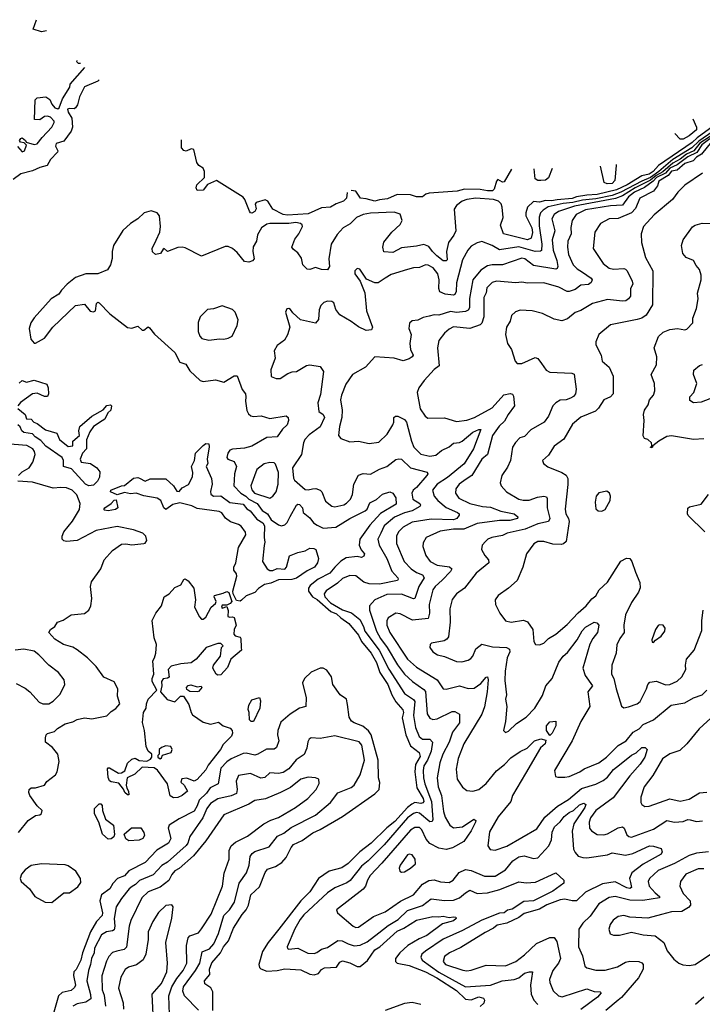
# Model space of a CAD drawing. Extents: x 1892934 to 2008621, y 567149 to 683290.
# Tile 129 of 256: x 1916158 to 1920764, y 643167 to 649809. Entities that reach past the tile are written whole.
import ezdxf

# ---------------------------------------------------------------- set-up
doc = ezdxf.new("R2010")
doc.units = 0

msp = doc.modelspace()

# ---------------------------------------------------------------- linework, layer by layer
at = {"layer": '0CON20XD'}
for points in [[(1916338.4, 649733.3), (1916305, 649728), (1916250, 649745), (1916271.7, 649809)], [(1916568, 649512.9), (1916555, 649513.8), (1916543.8, 649525), (1916544.9, 649533.1)], [(1916143.9, 648953.9), (1916175, 648918), (1916190, 648925), (1916203, 648963), (1916187.5, 648977.5), (1916163.3, 648983.3), (1916157.5, 648995), (1916165, 649007.5), (1916175, 649012.5), (1916197.5, 648995), (1916201.7, 648981.7), (1916255, 648966), (1916275, 648972.5), (1916310, 649015), (1916375.8, 649085), (1916391.4, 649115), (1916390, 649125), (1916365, 649151.8), (1916345, 649159.3), (1916326, 649155), (1916295, 649134.4), (1916257.5, 649135), (1916262.4, 649267.6), (1916275, 649280.8), (1916335, 649287.5), (1916360.9, 649270.9), (1916375, 649239.2), (1916395, 649214.5), (1916415, 649207.1), (1916425.4, 649214.6), (1916446.5, 649275), (1916495.6, 649354.4), (1916499.5, 649375), (1916597.3, 649487.3)], [(1916695.2, 649402.3), (1916685, 649393.3), (1916596.2, 649355), (1916562.2, 649287.8), (1916547.3, 649235), (1916535, 649214.7), (1916525, 649207.8), (1916495, 649210.5), (1916480.8, 649205), (1916485.7, 649185), (1916510, 649145), (1916513.3, 649085), (1916505, 649056.9), (1916455, 648990.6), (1916405, 648972.9), (1916400, 648955), (1916415.3, 648925), (1916413.8, 648915), (1916367, 648865), (1916344, 648826), (1916295, 648812.6), (1916245, 648790), (1916165, 648769.4), (1916115, 648731.7)], [(1920960.3, 649179.7), (1920728.8, 649011.2), (1920695, 648980.7), (1920467.8, 648825), (1920431.6, 648785), (1920405, 648767.1), (1920355, 648755.5), (1920257.1, 648695), (1920185, 648661.5), (1920055, 648628.9), (1919985, 648626.3), (1919915, 648614.9), (1919885, 648603.5), (1919783.6, 648593.6), (1919745, 648587.7), (1919705, 648590.3), (1919665, 648578.4), (1919625, 648583.4), (1919584.3, 648545), (1919572.3, 648505), (1919573.3, 648485), (1919613.5, 648405), (1919616.9, 648373.1), (1919608.6, 648335), (1919585, 648323), (1919422.5, 648365), (1919402.6, 648422.6), (1919419.8, 648475), (1919413.4, 648545), (1919407.2, 648567.2), (1919388.8, 648585), (1919355, 648596.9), (1919235.7, 648605.7), (1919175, 648596.6), (1919142.7, 648585), (1919104.3, 648555), (1919089.8, 648530.2), (1919100, 648385), (1919087.1, 648355), (1919051.8, 648305), (1919038.8, 648245), (1919041.7, 648188.3), (1919035, 648181.5), (1919015, 648183.2), (1918972.7, 648215), (1918942.5, 648245), (1918919.2, 648279.2), (1918885, 648292.3), (1918835, 648280.4), (1918735, 648270.5), (1918675, 648238.2), (1918615, 648242.5), (1918609.1, 648275), (1918615, 648307.1), (1918670, 648375), (1918725, 648427.8), (1918738.8, 648455), (1918725, 648497.5), (1918685, 648511.2), (1918525, 648503.9), (1918475, 648495.9), (1918429.6, 648475), (1918388.6, 648431.4), (1918341.4, 648405), (1918300.9, 648359.1), (1918258.6, 648295), (1918243.9, 648196.1), (1918248.1, 648145), (1918235, 648121.2), (1918195, 648124.4), (1918155, 648136.9), (1918115, 648124), (1918097.5, 648125), (1918069.2, 648155), (1918060.4, 648200.4), (1918035.6, 648235.6), (1918005, 648258.8), (1917994.4, 648275), (1918015, 648328.6), (1918041.5, 648365), (1918066.4, 648415), (1918064.4, 648425), (1918053.1, 648433.1), (1918021.8, 648441.8), (1917975, 648433.6), (1917845.3, 648434.7), (1917825, 648430.5), (1917790, 648405), (1917762.4, 648357.6), (1917756.3, 648315), (1917734.2, 648275.8), (1917731.2, 648245), (1917739.4, 648195), (1917728.8, 648181.2), (1917705, 648172.9), (1917675, 648176.9), (1917625, 648238.6), (1917595, 648265.8), (1917565, 648279.2), (1917545, 648278), (1917385, 648213.3), (1917275, 648270.6), (1917255, 648275.5), (1917225, 648272.5), (1917155.9, 648245.9), (1917132.5, 648265), (1917125, 648262), (1917108.7, 648231.3), (1917075, 648226), (1917055, 648243.3), (1917050.8, 648265), (1917079.4, 648320.6), (1917102.5, 648375), (1917108.6, 648415), (1917101.9, 648485), (1917085, 648506.7), (1917045, 648518.8), (1916998, 648505), (1916955, 648465.7), (1916905, 648434.4), (1916852.9, 648387.1), (1916790, 648285), (1916781.9, 648245), (1916782.7, 648197.3), (1916771.2, 648155), (1916749.5, 648120.5), (1916685, 648094), (1916605, 648094.4), (1916535, 648069.5), (1916477.8, 648025), (1916439.4, 647985), (1916422.9, 647957.1), (1916370.8, 647925), (1916255, 647798), (1916232.5, 647765), (1916222.9, 647725), (1916233.3, 647655), (1916255, 647627.5), (1916265, 647627.5), (1916325, 647661.2), (1916382.5, 647735), (1916535, 647880), (1916595, 647889.2), (1916633.1, 647843.1), (1916655, 647838.1), (1916670, 647845), (1916675.9, 647894.1), (1916685, 647903.3), (1916695, 647900), (1916765.8, 647825.8), (1916885, 647731.9), (1916915, 647728.5), (1916955, 647741.2), (1916985, 647715.4), (1916995, 647715.5), (1917025, 647736), (1917035, 647730), (1917067.4, 647687.4), (1917204.3, 647565), (1917238.6, 647498.6), (1917280, 647485), (1917305, 647441.2), (1917375.5, 647375.5), (1917395, 647369.4), (1917479.7, 647379.7), (1917536.1, 647363.9), (1917605, 647407.5), (1917625, 647407.5), (1917658.9, 647315), (1917680.5, 647285), (1917682.9, 647265), (1917681.5, 647235), (1917691.6, 647171.6), (1917700.8, 647150.8), (1917716.7, 647136.7), (1917735, 647132.1), (1917787.7, 647137.7), (1917845, 647119.1), (1917955, 647135.8), (1917969.2, 647125), (1917971.4, 647105), (1917962, 647075), (1917932.2, 647047.8), (1917895, 646995.5), (1917825, 646991.3), (1917725, 646932.6), (1917675, 646918.5), (1917595, 646912.9), (1917575, 646904), (1917562.9, 646885), (1917556.7, 646855), (1917562.5, 646845), (1917605, 646829.4), (1917619.8, 646795), (1917608.3, 646745), (1917604, 646665), (1917650.5, 646615), (1917684.1, 646595), (1917705, 646574.4), (1917760.1, 646545), (1917795, 646498.9), (1917829.7, 646475), (1917855.8, 646435), (1917905, 646401.1), (1917925, 646395.6), (1917948, 646402), (1917963.2, 646416.8), (1917982.3, 646457.7), (1918025, 646534), (1918035, 646541.4), (1918045, 646539.4), (1918065.4, 646515), (1918071.2, 646485), (1918115, 646447.8), (1918140.4, 646415), (1918165, 646398.2), (1918205, 646378.2), (1918291.2, 646385), (1918385, 646443.2), (1918489.6, 646495), (1918502.3, 646507.7), (1918520.2, 646549.8), (1918565, 646572.1), (1918605, 646608.9), (1918655, 646624.4), (1918675, 646615.8), (1918695, 646583.8), (1918699.1, 646540.9), (1918592.9, 646477.1), (1918521.2, 646398.8), (1918453.8, 646305), (1918448.4, 646265), (1918463, 646233), (1918484.7, 646205), (1918479.9, 646190.1), (1918465, 646181.6), (1918435, 646187), (1918361.4, 646178.6), (1918325, 646156.7), (1918285.1, 646114.9), (1918250, 646075), (1918171.8, 646035), (1918117.4, 645992.6), (1918105.8, 645975), (1918107.5, 645955), (1918133.9, 645915), (1918165, 645897), (1918257.2, 645817.2), (1918295, 645801.6), (1918323.7, 645773.7), (1918379.4, 645735), (1918445, 645656.5), (1918463.6, 645615), (1918529.3, 645535), (1918565, 645472.5), (1918587.2, 645405), (1918642.4, 645325), (1918668.5, 645255), (1918696.4, 645206.4), (1918743.6, 645153.6), (1918746.7, 645135), (1918739.3, 645099.3), (1918762.8, 644985), (1918795, 644911.3), (1918853.6, 644865), (1918860.5, 644839.5), (1918828.9, 644785), (1918823.9, 644736.1), (1918837.7, 644627.7), (1918881.3, 644555), (1918884.2, 644535.8), (1918878.4, 644525), (1918865, 644521.5), (1918825, 644527.4), (1918803.2, 644516.8), (1918775, 644494.4), (1918689.6, 644400.4), (1918635, 644357), (1918529.2, 644255), (1918453.6, 644195), (1918375, 644117.8), (1918332.2, 644087.8), (1918245, 644064.7), (1918175, 644015.2), (1918116.4, 643925), (1918054.3, 643865.7), (1917905.4, 643674.6)], [(1920700.7, 649139.4), (1920725.4, 649085), (1920724.5, 649065), (1920674.4, 649025), (1920635, 649002.5), (1920615, 649003.8), (1920578.2, 649042.1)], [(1920833.8, 649055), (1920739.7, 648990.3), (1920693.6, 648945), (1920565, 648866.6), (1920470.8, 648785), (1920415, 648745.4), (1920355, 648720.4), (1920214.9, 648645.1), (1920155, 648623.7), (1920045, 648600.6), (1919955, 648592.6), (1919890.3, 648575), (1919825, 648568.2), (1919724.5, 648545.5), (1919689.7, 648525), (1919672, 648505), (1919663.6, 648476.4), (1919662.2, 648417.8), (1919681.4, 648295), (1919677.6, 648252.4), (1919672.5, 648247.5), (1919635, 648245.2), (1919525, 648276.2), (1919395, 648256.5), (1919345, 648285.3), (1919275, 648311.9), (1919245, 648304.4), (1919205, 648282.2), (1919181.8, 648255), (1919145, 648190), (1919105.2, 648035), (1919103.3, 647975), (1919095, 647955.6), (1919085, 647950.8), (1919027.7, 647957.7), (1918993.3, 647973.3), (1918986.9, 647995), (1918989.3, 648055), (1918978.8, 648095), (1918948.8, 648135), (1918915, 648153.4), (1918895, 648154.7), (1918855, 648137.6), (1918815, 648135.3), (1918775, 648124.7), (1918665, 648089.1), (1918624.8, 648065.2), (1918576, 648035), (1918553.9, 648033.9), (1918498.6, 648058.6), (1918453.3, 648125), (1918435, 648130), (1918418.8, 648115), (1918418.8, 648095), (1918456, 648046), (1918486.1, 647966.1), (1918497.7, 647845), (1918538.1, 647735), (1918532.7, 647717.3), (1918495, 647712.9), (1918445, 647736.2), (1918395, 647773.8), (1918317.3, 647817.3), (1918290, 647855), (1918278.4, 647898.4), (1918265, 647907.8), (1918235, 647909.6), (1918209.2, 647900.8), (1918188.9, 647881.1), (1918178.3, 647851.7), (1918173.6, 647786.4), (1918155, 647762), (1918053.5, 647783.5), (1918000.9, 647830.9), (1917985, 647853.8), (1917975, 647861.2), (1917960.5, 647859.5), (1917951.2, 647835), (1917980.8, 647735), (1917965, 647683.3), (1917945, 647648), (1917895, 647610.8), (1917874.4, 647575), (1917882.5, 647525), (1917852.7, 647447.3), (1917855, 647402.5), (1917888.3, 647388.3), (1917915, 647389.2), (1917968.3, 647421.7), (1917997, 647433), (1918025, 647435.7), (1918093.9, 647476.1), (1918115, 647481.1), (1918185, 647468.8), (1918208.8, 647435), (1918188.7, 647281.3), (1918168.8, 647225), (1918176.9, 647165), (1918206.3, 647146.3), (1918215.2, 647124.8), (1918185, 647062.3), (1918110.7, 647009.3), (1918082.8, 646977.2), (1918072.5, 646955), (1918059.7, 646875), (1917998.8, 646785), (1918006.3, 646716.3), (1918013, 646703), (1918085, 646640.3), (1918105, 646637.5), (1918133.8, 646645), (1918157, 646647), (1918185.7, 646635), (1918195.5, 646625), (1918221.2, 646561.2), (1918265, 646527.8), (1918285, 646522.9), (1918345, 646536.5), (1918363.1, 646546.9), (1918389.5, 646575), (1918403.2, 646605), (1918412.5, 646675), (1918444.6, 646735.4), (1918475, 646746.9), (1918525.9, 646744.1), (1918585, 646776.2), (1918635, 646794.5), (1918695, 646841.2), (1918717, 646847), (1918734.2, 646844.2), (1918795, 646785.3), (1918906.7, 646756.7), (1918911.5, 646745), (1918905.4, 646735), (1918835, 646653.1), (1918812.8, 646635), (1918803.2, 646615), (1918811.6, 646575), (1918857.9, 646545), (1918862.1, 646535), (1918857.7, 646525), (1918805, 646495.1), (1918755, 646482.2), (1918686.7, 646453.3), (1918618.1, 646395), (1918595, 646345.5), (1918574.5, 646305), (1918583.9, 646265), (1918635, 646173.6), (1918669.6, 646089.6), (1918709.4, 646045), (1918712, 646035), (1918706.2, 646025), (1918585, 646001), (1918515, 646002.9), (1918480.6, 646015), (1918425, 646056.9), (1918385, 646060.5), (1918335, 646038.7), (1918303, 646007), (1918225, 645956.9), (1918212, 645935), (1918216.8, 645915), (1918254.3, 645875), (1918335, 645827.1), (1918397.8, 645807.8), (1918452.5, 645762.5), (1918478.4, 645715), (1918486.1, 645685), (1918582.9, 645555), (1918648.5, 645428.5), (1918755, 645263.8), (1918815, 645222.5), (1918825, 645209.4), (1918815.2, 645115), (1918827.7, 645035), (1918854.4, 644974.4), (1918875, 644954.7), (1918925, 644954.6), (1918942.5, 644935), (1918933.8, 644875), (1918909.6, 644815), (1918885.9, 644775), (1918880.8, 644745), (1918882.2, 644695), (1918891.4, 644655), (1918937, 644535), (1918945.5, 644414.5), (1918940.6, 644399.4), (1918925, 644397.6), (1918855, 644456.9), (1918835, 644460.2), (1918815, 644454.3), (1918775, 644424.3), (1918616.3, 644243.7), (1918509.2, 644135), (1918465, 644098.6), (1918388.3, 644001.7), (1918365, 643985.7), (1918285, 643952.2), (1918235, 643919.6), (1918075, 643770.9), (1918050.1, 643739.9), (1918013.6, 643676.4), (1917962.9, 643555), (1917964.3, 643544.3), (1917975, 643539.2), (1918035, 643544.6), (1918102, 643512), (1918145, 643510.7), (1918163.8, 643516.2), (1918195, 643538), (1918235, 643550.4), (1918305, 643598.2), (1918334.6, 643595.4), (1918374.5, 643574.5), (1918415, 643562.4), (1918455, 643566.7), (1918502.2, 643587.8), (1918580.8, 643649.2), (1918645, 643699.6), (1918711.2, 643738.8), (1918775, 643799), (1918876, 643834), (1918935, 643877.6), (1919023.5, 643866.5), (1919085, 643870.6), (1919125, 643885.8), (1919165, 643919.7), (1919195, 643936.2), (1919245, 643914.2), (1919315, 643919.8), (1919397.8, 643942.2), (1919525, 643992.2), (1919575.4, 643985.4), (1919638.9, 643991.1), (1919775, 644053.8), (1919830, 644005), (1919829.2, 643985), (1919755, 643930.2), (1919625, 643864.6)], [(1918367.6, 648644.1), (1918364, 648605), (1918343.3, 648585), (1918292.8, 648567.2), (1918255, 648543.8), (1918195, 648539), (1918105, 648500), (1917965, 648490.8), (1917936.7, 648495), (1917865, 648530), (1917831.2, 648585), (1917815, 648593.3), (1917752.5, 648575), (1917747.5, 648565), (1917753.9, 648533.9), (1917743.8, 648515), (1917724.2, 648504.2), (1917715, 648506.7), (1917708.3, 648518.3), (1917678.1, 648595), (1917665, 648611.4), (1917485, 648723.3), (1917425, 648698), (1917395, 648658.2), (1917355, 648656.2), (1917348.9, 648675), (1917353.3, 648695), (1917404, 648745), (1917404.3, 648784.3), (1917395, 648806.7), (1917366.7, 648825), (1917353.3, 648845), (1917333.3, 648933.3), (1917315, 648938.8), (1917282, 648922), (1917265, 648926.7), (1917248.8, 648945), (1917250.1, 648998)], [(1920815, 649004.6), (1920760.5, 648965), (1920726.4, 648913.6), (1920665, 648883), (1920595, 648829.9), (1920545, 648806.5), (1920515.3, 648774.7), (1920455, 648744.4), (1920431.3, 648718.7), (1920372.6, 648677.4), (1920305, 648644.9), (1920266.7, 648615), (1920225, 648557.7), (1920145, 648553.4), (1919975, 648526.5), (1919912, 648495), (1919886.2, 648455), (1919876.8, 648406.8), (1919878.5, 648365), (1919856.9, 648315), (1919854.6, 648275), (1919861.2, 648225), (1919893.2, 648155), (1919918.8, 648128.8), (1919955, 648106.5), (1920013.1, 648065), (1920019.6, 648055), (1920014.7, 648035.3), (1919995, 648022.3), (1919945, 648018.2), (1919905, 647990), (1919865, 647974.5), (1919851.2, 647975), (1919795, 648005.5), (1919695, 648032.9), (1919585, 648030.6), (1919545, 648037.5), (1919504.8, 648034.8), (1919375, 648045.3), (1919345, 648035.5), (1919309.9, 648000.1), (1919305, 647966.2), (1919289.2, 647935), (1919289.3, 647805), (1919275, 647760.9), (1919265, 647750), (1919195, 647725.3), (1919085, 647736.4), (1919055, 647720.9), (1919024.4, 647695), (1918985.5, 647645), (1918976.9, 647595), (1918988.1, 647475), (1918955, 647448.6), (1918886.4, 647375), (1918850.8, 647325), (1918838.8, 647295), (1918859.1, 647185), (1918893.5, 647133.5), (1918911.2, 647121.2), (1919025, 647123.6), (1919105, 647098.7), (1919175, 647107.6), (1919225.6, 647125), (1919345, 647190), (1919425, 647279.2), (1919468.3, 647288.3), (1919483.3, 647283.3), (1919489.3, 647269.3), (1919496.7, 647205), (1919453.6, 647146.4), (1919430, 647100), (1919394, 647066), (1919347.5, 647005), (1919314.3, 646875.7), (1919275.3, 646845), (1919207.8, 646735), (1919171, 646709), (1919124.2, 646675.8), (1919099.6, 646645), (1919098.2, 646615), (1919120.7, 646580.7), (1919195, 646546.1), (1919280, 646525), (1919335, 646520.2), (1919405, 646493.5), (1919495, 646475.4), (1919518.6, 646455), (1919517.5, 646445), (1919465, 646431.2), (1919395, 646431.1), (1919245, 646409.5), (1919155, 646373.3), (1919085, 646371.1), (1918995, 646358.4), (1918901.4, 646315), (1918880.2, 646279.8), (1918879.1, 646255), (1918897.7, 646195), (1918926.9, 646155), (1918975, 646130.2), (1919058.2, 646118.2), (1919074.4, 646105), (1919065, 646085.6), (1919008.3, 646028.3), (1918960.6, 645985), (1918945, 645962.9), (1918920.9, 645865), (1918923, 645805), (1918915, 645769.4), (1918808.3, 645758.3), (1918725, 645802), (1918695, 645805.8), (1918645, 645774.3), (1918635.3, 645754.7), (1918634.7, 645725), (1918656, 645675), (1918775, 645494.7), (1918835, 645440.9), (1918974.5, 645355), (1919015, 645295.7), (1919035, 645292.2), (1919125, 645314.6), (1919185, 645297.1), (1919225, 645300.4), (1919269.9, 645330.1), (1919305, 645372.9), (1919315, 645375.8), (1919319.6, 645355), (1919312.4, 645275), (1919295.2, 645174.8), (1919275.9, 645125), (1919155, 644924.4), (1919115.4, 644825), (1919102.3, 644752.3), (1919109.4, 644685), (1919145, 644632), (1919175, 644609.2), (1919215.7, 644605.7), (1919255, 644615.6), (1919305, 644656.4), (1919375, 644740.9), (1919428.9, 644785), (1919470.7, 644829.3), (1919535, 644872.6), (1919582.5, 644895), (1919632, 644945), (1919675, 644957.1), (1919708.1, 644948.1), (1919703.3, 644925), (1919671.9, 644898.1), (1919569.6, 644725), (1919483.9, 644575), (1919472.3, 644535), (1919387.3, 644432.7), (1919328.9, 644331.1), (1919317.1, 644235), (1919331.5, 644211.5), (1919365, 644206.7), (1919445, 644233.9), (1919648.2, 644351.8), (1919701.5, 644428.5), (1919787.3, 644502.7), (1919860.9, 644549.1), (1919947.7, 644622.3), (1920045, 644652.7), (1920095, 644675.9), (1920125, 644698.9), (1920165, 644750.3), (1920205, 644782), (1920285, 644847.4), (1920316.7, 644863.3), (1920355, 644900.4), (1920378.6, 644898.6), (1920390.8, 644885), (1920375.2, 644835), (1920345, 644787.5), (1920275, 644707.9), (1920161.1, 644558.9), (1920045, 644474.7), (1920009.3, 644425), (1919999.6, 644395), (1920002.2, 644355), (1920016.3, 644336.3), (1920055, 644313.6), (1920099.5, 644310.5), (1920125, 644316.2), (1920195, 644356.7), (1920225, 644363.5), (1920235.4, 644355), (1920255, 644310), (1920268.4, 644298.4), (1920285, 644294.7), (1920435, 644348.7), (1920525, 644406.9), (1920576, 644396), (1920635, 644400.7), (1920665, 644412.9), (1920682.2, 644412.2), (1920725, 644400.4), (1920765, 644405.4)], [(1920848.8, 649041.2), (1920746.7, 648975), (1920705.4, 648925), (1920657.5, 648902.5), (1920615, 648868.7), (1920565, 648840.5), (1920497.4, 648782.6), (1920452.2, 648757.8), (1920415, 648726.9), (1920309.6, 648675), (1920225, 648620), (1920178.3, 648601.7), (1919901, 648551)], [(1920826.6, 648985), (1920757.8, 648902.2), (1920725, 648881.4), (1920702.7, 648857.3), (1920645, 648838.5), (1920595, 648794.7), (1920555, 648788.1), (1920532.5, 648757.5), (1920471.4, 648718.6), (1920461.8, 648688.2), (1920435, 648652), (1920342.3, 648605), (1920313.9, 648535), (1920284.8, 648505.2), (1920195, 648467.2), (1920135, 648464.5), (1920076.9, 648435), (1920038.5, 648375), (1920027.8, 648265), (1920095.3, 648165.3), (1920135, 648133.8), (1920163.5, 648126.5), (1920235, 648129.6), (1920245, 648125.4), (1920256.2, 648115), (1920291.1, 648045), (1920294.6, 648025), (1920280, 647995), (1920278.2, 647945), (1920265.6, 647925), (1920246.6, 647913.4), (1920225, 647910.8), (1920125, 647921.5), (1920023.8, 647895), (1919945, 647846.4), (1919905.7, 647834.3), (1919855, 647790), (1919815, 647778.6), (1919765, 647789.2), (1919685, 647826.2), (1919615, 647844.6), (1919535, 647849.4), (1919502.4, 647837.6), (1919476.2, 647813.8), (1919467.5, 647775), (1919441.4, 647735), (1919436.1, 647686.1), (1919448.8, 647625), (1919475.6, 647585), (1919500, 647505), (1919515, 647490), (1919545, 647490), (1919635, 647530.6), (1919655, 647522.9), (1919679.2, 647489.2), (1919711.1, 647445), (1919735, 647431.5), (1919884.3, 647424.3), (1919898.3, 647418.3), (1919913, 647317), (1919908.9, 647285), (1919895, 647266.5), (1919874.2, 647255), (1919845, 647245.3), (1919805, 647242.4), (1919774.4, 647225), (1919754.5, 647205), (1919726, 647135), (1919696.2, 647093.8), (1919607.6, 647042.4), (1919565, 646997.1), (1919532.1, 646987.9), (1919502.3, 646957.7), (1919483.6, 646925), (1919470.4, 646835), (1919450.3, 646789.7), (1919411.1, 646735), (1919400, 646685), (1919406, 646665), (1919442.5, 646625), (1919525, 646574), (1919555, 646567.1), (1919595, 646568.2), (1919652.1, 646587.9), (1919695, 646594.5), (1919711.3, 646591.3), (1919718, 646578), (1919717.1, 646515), (1919735.5, 646445), (1919725, 646424.3), (1919655, 646408.2), (1919567.4, 646372.6), (1919447.1, 646345), (1919415, 646329.4), (1919344, 646316), (1919316, 646304), (1919300.2, 646289.8), (1919279.2, 646265), (1919274.2, 646235), (1919295.7, 646195), (1919321.9, 646165), (1919322.9, 646145), (1919237.1, 646075), (1919158.5, 645975), (1919105, 645936.7), (1919075, 645898), (1919059.5, 645835), (1919062.3, 645745), (1919050.8, 645645), (1919040.9, 645629.1), (1919022.1, 645617.9), (1918936.4, 645603.6), (1918927.5, 645595), (1918926.2, 645575), (1918945, 645544), (1918976.7, 645525), (1919025, 645512.5), (1919105, 645479.4), (1919142.1, 645477.9), (1919185, 645488.6), (1919201.3, 645498.7), (1919215.4, 645514.6), (1919234.5, 645565), (1919275, 645595.5), (1919348.2, 645578.2), (1919443.6, 645573.6), (1919463.1, 645563.1), (1919464.6, 645545), (1919446, 645505), (1919434.5, 645415), (1919431.9, 645351.9), (1919442.9, 645255), (1919436.5, 645225), (1919445.6, 645175), (1919435.8, 645075), (1919423.3, 645015), (1919435, 645000), (1919455, 645008.8), (1919508.9, 645061.1), (1919575, 645104.4), (1919634.4, 645165), (1919685, 645249.2), (1919708.2, 645315), (1919750, 645365), (1919795.4, 645475), (1919824.8, 645515.2), (1919855, 645539.1), (1919920, 645625), (1919954, 645686), (1919975, 645711.2), (1920035, 645745.4), (1920051.2, 645741.2), (1920064.4, 645725), (1920056.2, 645675), (1920024.9, 645635.1), (1920004, 645596), (1919958.2, 645435), (1919972.5, 645385), (1920022.2, 645315), (1919990.9, 645275), (1920005.5, 645175), (1919943.2, 645075), (1919885.9, 644944.1), (1919766.1, 644743.9), (1919774.2, 644704.2), (1919788.3, 644698.3), (1919835, 644699.2), (1919865, 644704.4), (1919938, 644735), (1919965.9, 644755.9), (1920065, 644796.5), (1920117.3, 644835), (1920197, 644913), (1920250, 644945), (1920297.2, 645002.8), (1920337.1, 645025), (1920365.7, 645055), (1920435, 645086.2), (1920554.3, 645185.7), (1920645, 645200.8), (1920705, 645233.8), (1920762.9, 645255), (1920794.2, 645285)], [(1919475.7, 648801.7), (1919427.5, 648715), (1919415, 648713.3), (1919385, 648730), (1919375, 648720), (1919359.2, 648665), (1919348.6, 648655), (1919315, 648654.3), (1919265, 648663.6), (1919160, 648665), (1919108.8, 648651.2), (1918920.9, 648639.1), (1918897.9, 648632.1), (1918875, 648613.8), (1918835, 648613.2), (1918795, 648627.1), (1918705, 648628.8), (1918639.5, 648600.5), (1918585, 648594.6), (1918555, 648583.9), (1918495, 648600.9), (1918456.7, 648605), (1918425, 648653.3), (1918393.7, 648655.9)], [(1919750.7, 648804.5), (1919725, 648742.5), (1919705, 648727.5), (1919675, 648723.3), (1919653.6, 648723.6), (1919636.4, 648736.4), (1919628.9, 648803.3)], [(1920182.9, 648831.3), (1920183.3, 648825), (1920174, 648725), (1920155, 648704.6), (1920122, 648702), (1920101.7, 648711.7), (1920077.5, 648820.5)], [(1920765, 648772.7), (1920645, 648693.1), (1920597.5, 648645), (1920563.1, 648595), (1920438.3, 648491.7), (1920366, 648415), (1920350.8, 648365), (1920352.3, 648305), (1920380.4, 648205), (1920430, 648115), (1920428.5, 647885), (1920385.3, 647814.7), (1920355.3, 647794.7), (1920325, 647786.9), (1920145, 647751.1), (1920064.4, 647685), (1920044.3, 647635), (1920045.6, 647615), (1920080.6, 647545), (1920088.1, 647505), (1920135.4, 647465.4), (1920162, 647405), (1920163.3, 647285), (1920144.1, 647265.9), (1920098.8, 647245), (1920062.2, 647187.8), (1920042.3, 647167.7), (1919945, 647128.5), (1919888.9, 647081.1), (1919829.6, 646980.4), (1919765, 646931.9), (1919725, 646872), (1919686, 646835), (1919691.2, 646815), (1919722.1, 646792.1), (1919815, 646755.3), (1919845.6, 646735.6), (1919856.9, 646715), (1919856.9, 646673.1), (1919837.8, 646507.8), (1919843.3, 646475), (1919860.7, 646445), (1919864.6, 646425), (1919845, 646288.9), (1919827.2, 646272.8), (1919812, 646268), (1919755, 646272.1), (1919695, 646288.2), (1919655, 646287.9), (1919627.2, 646272.8), (1919576.7, 646205), (1919553.1, 646116.9), (1919514.5, 646025), (1919456.9, 645973.1), (1919386.2, 645925), (1919366.2, 645895), (1919368.8, 645865), (1919397.5, 645805), (1919435, 645754.4), (1919475, 645744.5), (1919557.5, 645757.5), (1919585, 645747.5), (1919620, 645695), (1919627.5, 645615), (1919637.5, 645595), (1919665, 645592.5), (1919695, 645602.5), (1919726.9, 645635), (1919774.3, 645665), (1919850.7, 645729.3), (1919925, 645807.2), (1919980, 645855), (1920018.4, 645901.6), (1920045, 645922.2), (1920067, 645963), (1920124.7, 646015.3), (1920213.4, 646156.6), (1920253, 646177), (1920275, 646173.8), (1920288.6, 646155), (1920311.8, 646081.8), (1920342.4, 646012.4), (1920343.7, 645976.3), (1920333, 645947), (1920285, 645877.5), (1920244.5, 645795), (1920233.8, 645725), (1920235.4, 645675), (1920207.1, 645635), (1920187.9, 645592.1), (1920181.8, 645535), (1920154.3, 645454.3), (1920150.9, 645395), (1920166.2, 645365), (1920183.5, 645295), (1920217.7, 645177.7), (1920235, 645168)], [(1919901, 648551), (1919792.3, 648515), (1919764.7, 648495), (1919749.1, 648465), (1919768.2, 648385), (1919750.6, 648325), (1919756.4, 648255), (1919782.6, 648185), (1919788.9, 648145), (1919785, 648130), (1919774.5, 648125.5), (1919625, 648150.6), (1919565.5, 648195), (1919545, 648199.5), (1919415, 648155.3), (1919345, 648155.4), (1919315, 648147.8), (1919269.6, 648120.4), (1919215.7, 648054.3), (1919192.5, 647927.5), (1919192.2, 647865), (1919185, 647850.4), (1919165, 647841.4), (1919105, 647833.6), (1919065, 647839.8), (1918985, 647815.5), (1918955, 647817.5), (1918920.8, 647809.2), (1918880, 647800), (1918845, 647782), (1918805, 647777.5), (1918787.5, 647762.5), (1918784.4, 647725), (1918799.3, 647685), (1918791.3, 647625), (1918795.9, 647585), (1918811.9, 647545), (1918805.7, 647535), (1918785, 647520.5), (1918745, 647508.1), (1918685, 647526.2), (1918555, 647533.8), (1918491.2, 647465), (1918403.6, 647415), (1918358.9, 647351.1), (1918330, 647275), (1918323.2, 647245), (1918334.7, 647175), (1918332.3, 647125), (1918315.6, 647065), (1918310, 647005), (1918323.9, 646983.9), (1918385, 646960.8), (1918445, 646966.9), (1918515, 646950), (1918580.4, 646959.6), (1918637.3, 647012.7), (1918675.4, 647075), (1918682.5, 647095), (1918682.5, 647125), (1918693.8, 647135), (1918710, 647135), (1918755, 647112.7), (1918767.1, 647095), (1918800.8, 646965), (1918817.7, 646925), (1918865, 646879.2), (1918925, 646864.1), (1918965, 646870.9), (1919005, 646903.3), (1919055, 646927.8), (1919085, 646951.2), (1919125, 646956.8), (1919144.2, 646965.8), (1919215, 647027.1), (1919255, 647045.5), (1919268.8, 647045), (1919220.9, 646915), (1919156.8, 646813.2), (1919045, 646721.2), (1918975, 646676.7), (1918942.5, 646635), (1918955, 646594.2), (1918979.5, 646565), (1919035, 646519.4), (1919112.5, 646485), (1919123.2, 646475), (1919123.4, 646466.6), (1919106.4, 646445), (1919084.5, 646435.5), (1918935, 646439.8), (1918805, 646420.2), (1918745.2, 646384.8), (1918714, 646355), (1918700.9, 646325), (1918700, 646275), (1918752.3, 646155), (1918799.1, 646105), (1918835, 646080), (1918876.7, 646065), (1918887.5, 646045), (1918850.7, 645985), (1918825, 645904.3), (1918815, 645901.5), (1918735, 645934.1), (1918635, 645931.9), (1918554, 645896), (1918518.9, 645855), (1918518.7, 645825), (1918565.5, 645685), (1918591.9, 645635), (1918638.1, 645575), (1918707.8, 645457.8), (1918755, 645394.7), (1918808.2, 645345), (1918885, 645290.8), (1918896.7, 645276.7), (1918907.1, 645127.1), (1918925, 645096.5), (1918945, 645087.9), (1918975, 645092), (1919075, 645142.5), (1919095, 645141.5), (1919125.8, 645125), (1919125.3, 645065), (1919078, 645002), (1919054.7, 644935), (1919013.1, 644855), (1918992.4, 644795), (1918975.3, 644695.3), (1918981.3, 644635), (1919003.3, 644575), (1919017.6, 644467.6), (1919028.9, 644428.9), (1919060.6, 644375), (1919085, 644358.5), (1919145, 644365.3), (1919222.5, 644415), (1919235, 644408), (1919234.4, 644395), (1919205, 644336.9), (1919153.6, 644265), (1919078, 644222), (1919035, 644212), (1918985, 644219.5), (1918925, 644252.5), (1918900.9, 644280.9), (1918872, 644345), (1918855, 644360.7), (1918825, 644360.6), (1918795, 644342.2), (1918602, 644118), (1918523.4, 644036.6), (1918504.2, 644005), (1918490.3, 643965), (1918475, 643944.6), (1918296.2, 643805), (1918303.3, 643785), (1918407, 643693), (1918425, 643684.5), (1918445, 643686.4), (1918545, 643758.6), (1918625, 643790), (1918727.2, 643862.8), (1918815, 643906.2), (1918875, 643978.2), (1918918.3, 644001.7), (1918955, 644005.8), (1918996.9, 643993.1), (1919055, 643989.2), (1919082.2, 644005), (1919123.7, 644056.3), (1919165, 644075.3), (1919205, 644070), (1919295, 644032.5), (1919365, 644032), (1919435.5, 644075), (1919484.3, 644135), (1919525, 644160.9), (1919562.3, 644167.7), (1919625, 644149.5), (1919655, 644154.5), (1919728.6, 644235), (1919745, 644276), (1919751.4, 644328.6), (1919765.9, 644364.1), (1919805, 644397.7), (1919830.6, 644435), (1919865, 644461), (1919895.5, 644474.5), (1919935, 644512.9), (1919965, 644524.5), (1919977.1, 644515), (1919972.1, 644495), (1919896.6, 644385), (1919884.8, 644335), (1919895, 644213.8), (1919905, 644191.1), (1919926.7, 644166.7), (1919956.8, 644156.8), (1919985, 644155.9), (1920123.7, 644176.3), (1920155, 644188.2), (1920245, 644172.4), (1920295, 644185.3), (1920406.8, 644236.8), (1920434.7, 644234.7), (1920485, 644217.1), (1920493.5, 644195), (1920485, 644180.9), (1920365, 644112.1), (1920288.5, 644055), (1920272.5, 644015), (1920278, 643988), (1920286.5, 643955), (1920275, 643948.8), (1920255, 643952.7), (1920175, 643994.3), (1920089.3, 643980.7), (1919975, 643924.1), (1919915, 643865.4), (1919885, 643865.3), (1919835, 643876.8), (1919805, 643871.1), (1919715, 643837.5), (1919665, 643808), (1919561.1, 643778.9), (1919525, 643753.1), (1919444.8, 643715.2), (1919379, 643701), (1919355, 643680.4), (1919298.2, 643651.8), (1919135, 643551.1), (1919056.9, 643515), (1919025, 643490), (1919016.1, 643456.1), (1919030.6, 643435), (1919148.1, 643398.1), (1919175, 643393.1), (1919205, 643396.2), (1919305, 643430.4), (1919435, 643426), (1919505.6, 643455), (1919565, 643500.4), (1919645, 643578.1), (1919735, 643618.5), (1919765, 643618.1), (1919781.7, 643591.7), (1919806.8, 643475), (1919793.8, 643445), (1919756.2, 643395), (1919733.4, 643335), (1919733.8, 643315), (1919758, 643258), (1919792.5, 643225), (1919817.2, 643217.2), (1919985, 643272.4), (1920035, 643253.3), (1920075, 643251.2), (1920081.2, 643245), (1920057.5, 643215), (1919945, 643131.3)], [(1920775, 646980.5), (1920705, 646976.5), (1920555, 647002.2), (1920525, 646996.4), (1920470, 646965), (1920430, 646935), (1920425, 646920), (1920412.5, 646925), (1920421.7, 646928.3), (1920423.9, 646936.1), (1920420, 646955), (1920395, 646976.4), (1920374.5, 646984.5), (1920365, 647002.5), (1920371.9, 647105), (1920366.7, 647145), (1920374.4, 647175), (1920399.4, 647210.6), (1920406.7, 647245), (1920433.5, 647275), (1920444.4, 647304.4), (1920441.1, 647355), (1920419.2, 647415), (1920455, 647480), (1920456.7, 647535), (1920439.6, 647595), (1920467.8, 647672.2), (1920499.5, 647700.5), (1920545, 647718.6), (1920596.1, 647726.1), (1920645, 647717.5), (1920658.3, 647721.7), (1920700, 647765), (1920700, 647795), (1920725, 647860), (1920735.5, 647925), (1920731.1, 647965), (1920756.4, 648055), (1920755.5, 648085), (1920745, 648123.8), (1920721.1, 648151.1), (1920705, 648184.2), (1920655, 648205.6), (1920632, 648232), (1920622.2, 648285), (1920635.5, 648325), (1920698.5, 648411.5), (1920715, 648422.5), (1920763.1, 648436.9), (1920845, 648434.6)], [(1917435, 647646.1), (1917506.7, 647656.7), (1917535, 647654.5), (1917565, 647660), (1917590.8, 647675), (1917626.2, 647745), (1917631.5, 647785), (1917612.5, 647835), (1917595, 647854.2), (1917525, 647878.8), (1917465, 647858.8), (1917425, 647853.3), (1917376, 647805), (1917363.2, 647766.8), (1917361.8, 647705), (1917373.6, 647673.6), (1917387.8, 647657.8), (1917435, 647646.1)], [(1920815, 647251.1), (1920755, 647230), (1920705, 647224.2), (1920680, 647240), (1920678.6, 647265), (1920705.4, 647294.6), (1920725.6, 647355), (1920704.3, 647415), (1920707.5, 647445), (1920745, 647476.9), (1920765, 647483.8)], [(1916155, 647356.7), (1916174.2, 647375.8), (1916205, 647364.3), (1916255, 647377.8), (1916340.5, 647350.5), (1916350, 647325), (1916352, 647285), (1916345, 647267.5), (1916325, 647267.5), (1916275, 647289.6), (1916245, 647284.7), (1916164, 647226), (1916146.2, 647205)], [(1916145.4, 647185.4), (1916194.4, 647145), (1916205, 647116.7), (1916235, 647113.8), (1916254, 647094), (1916276.7, 647085), (1916331.5, 647041.5), (1916408.7, 647018.7), (1916426.1, 646976.1), (1916485, 646929.2), (1916516, 646934), (1916516.9, 646965), (1916561.8, 647005), (1916556.9, 647035), (1916565, 647064.2), (1916645, 647134.4), (1916721.9, 647178.1), (1916745, 647206.2), (1916771.7, 647211.7), (1916777.5, 647205), (1916772.5, 647175), (1916753.9, 647156.1), (1916732, 647115), (1916715, 647102.9), (1916655, 647065.8), (1916630.7, 647029.3), (1916608.7, 646975), (1916609.6, 646915), (1916582.5, 646885), (1916566.2, 646845), (1916572.5, 646825), (1916635, 646814.4), (1916678.6, 646785), (1916698.8, 646758.8), (1916696.7, 646723.3), (1916684, 646696), (1916655, 646669.2), (1916625, 646665.3), (1916602.7, 646675), (1916508.2, 646778.2), (1916454.5, 646794.5), (1916454.2, 646835), (1916444, 646855), (1916335, 646932.5), (1916300.4, 646970.4), (1916262.5, 646995), (1916244.7, 647014.7), (1916185, 647023.3), (1916172.9, 647035), (1916162.3, 647062.3), (1916145, 647075.7)], [(1916150.4, 646735), (1916175, 646760), (1916221.8, 646785), (1916247.5, 646825), (1916262.1, 646875), (1916258.9, 646895), (1916247.1, 646915), (1916207, 646937), (1916065, 646948.6)], [(1917645, 645887.5), (1917621.7, 645891.7), (1917597.5, 645935), (1917596.7, 645955), (1917622.5, 646055), (1917621.7, 646071.7), (1917602.5, 646095), (1917602.5, 646115), (1917616.7, 646145), (1917635, 646247.5), (1917683.8, 646335), (1917681.8, 646351.8), (1917651.7, 646391.7), (1917635, 646404), (1917581.3, 646421.3), (1917547.3, 646447.3), (1917522.7, 646482.7), (1917505, 646492), (1917355, 646512.7), (1917320.3, 646530.3), (1917239.4, 646549.4), (1917191.2, 646538.8), (1917145, 646503.8), (1917130, 646515), (1917111.2, 646565), (1917085, 646582), (1916995, 646596.7), (1916945, 646614), (1916905, 646610.5), (1916865, 646620.6), (1916815, 646603.3), (1916770, 646625), (1916772.5, 646635), (1916845, 646663.8), (1916865, 646666.2), (1916925, 646715.6), (1916955, 646720), (1916965.5, 646715.5), (1917005, 646696.4), (1917037.8, 646712.2), (1917145, 646711.5), (1917195, 646664.4), (1917219.2, 646629.2), (1917235, 646627.3), (1917255, 646650), (1917297.5, 646672.5), (1917323.3, 646725), (1917327.1, 646755), (1917316.2, 646795), (1917337.1, 646835), (1917345, 646883.8), (1917395, 646937.1), (1917415, 646949.2), (1917435, 646947.5), (1917437.1, 646927.1), (1917423.6, 646845), (1917427.5, 646815), (1917416.9, 646795), (1917453.3, 646715), (1917456.2, 646675), (1917445.5, 646625.5), (1917448.5, 646608.5), (1917465, 646595.7), (1917515, 646597.7), (1917575, 646551.2), (1917665, 646541.8), (1917689.5, 646509.5), (1917713.8, 646495), (1917758.8, 646438.8), (1917798.5, 646415), (1917808.9, 646395), (1917806.9, 646315), (1917812.2, 646285), (1917807, 646263), (1917796.7, 646155), (1917828.5, 646105), (1917845, 646092.5), (1917866.3, 646093.7), (1917895, 646107.3), (1917946.6, 646103.4), (1917957.4, 646115), (1917977.4, 646192.6), (1918035, 646215.8), (1918083.2, 646226.8), (1918115, 646242.9), (1918142, 646242), (1918156.7, 646235), (1918174.2, 646175), (1918167.8, 646145), (1918146.7, 646115), (1918098.3, 646091.7), (1918025, 646041.4), (1917995, 646033), (1917905, 646030), (1917852, 646008), (1917810.1, 645999.9), (1917768.8, 645971.2), (1917745, 645944.3), (1917685, 645922), (1917655, 645893.3), (1917645, 645887.5)], [(1917845, 646581.2), (1917866.3, 646593.7), (1917888.7, 646625), (1917902.6, 646675), (1917904.5, 646754.5), (1917885, 646811.2), (1917875, 646818.6), (1917845, 646822.5), (1917807.8, 646812.2), (1917757.5, 646775), (1917717.5, 646665), (1917725, 646638.6), (1917742.1, 646615), (1917845, 646581.2)], [(1916149.4, 644325), (1916215, 644407.1), (1916265, 644441.2), (1916295, 644446.2), (1916306.2, 644455), (1916310, 644475), (1916275, 644506.2), (1916226.8, 644575), (1916219.6, 644595), (1916223.1, 644615), (1916235, 644626.7), (1916265, 644627.1), (1916325, 644644.4), (1916340.9, 644669.1), (1916398.6, 644715), (1916411.1, 644735), (1916424.4, 644805), (1916415.7, 644855), (1916378.9, 644898.9), (1916333.3, 644935), (1916331.2, 644965), (1916336.2, 644985), (1916345, 644993.8), (1916393.1, 645006.9), (1916413.3, 645026.7), (1916465, 645059.7), (1916516.9, 645073.1), (1916545, 645087.8), (1916595, 645099.8), (1916645, 645092.4), (1916745, 645111.9), (1916775, 645142.9), (1916806.9, 645163.1), (1916834.4, 645195), (1916816.9, 645245), (1916820.6, 645295), (1916795, 645343.1), (1916725, 645373.5), (1916674.3, 645445), (1916615.3, 645505.3), (1916545, 645557.9), (1916515.8, 645575.8), (1916452.9, 645595), (1916395, 645629.6), (1916354, 645675), (1916365.5, 645694.5), (1916395.3, 645714.7), (1916413.1, 645745), (1916451.5, 645758.5), (1916505, 645794.3), (1916595.7, 645804.3), (1916625, 645826.7), (1916638.6, 645855), (1916645.6, 645904.4), (1916635.8, 645985), (1916642.7, 646017.3), (1916705, 646103.8), (1916728.6, 646165), (1916785, 646227.5), (1916845, 646271.2), (1916875, 646273.8), (1916915, 646267.5), (1916995, 646274.4), (1917005, 646278), (1917015.7, 646295), (1917010, 646325), (1916990, 646345), (1916925, 646368.6), (1916815, 646390.4), (1916675, 646363.5), (1916545, 646296.2), (1916475, 646288.1), (1916455, 646294.2), (1916444.2, 646305.8), (1916444.4, 646325), (1916455.6, 646355), (1916515, 646426.9), (1916562.5, 646505), (1916565.4, 646545), (1916544.1, 646604.1), (1916512.9, 646635), (1916475, 646651.2), (1916435, 646653.9), (1916385, 646647.8), (1916245, 646688.8), (1916145, 646696.2)], [(1920085, 646493.3), (1920107.5, 646505), (1920142.5, 646565), (1920143.3, 646595), (1920136.7, 646615), (1920119.3, 646629.3), (1920065, 646616.7), (1920047.5, 646595), (1920041.2, 646555), (1920045, 646510), (1920060, 646495), (1920085, 646493.3)], [(1920780, 646355), (1920668.8, 646465), (1920664, 646475), (1920666.1, 646513.9), (1920676.1, 646523.9), (1920755, 646540), (1920805.6, 646605)], [(1916755, 646494.8), (1916730, 646500), (1916726.2, 646505), (1916732, 646515), (1916775, 646544.4), (1916795, 646566.9), (1916809.7, 646569.7), (1916819.5, 646515), (1916805, 646504.7), (1916755, 646494.8)], [(1917195, 644560), (1917172.7, 644572.7), (1917156.2, 644655), (1917087.3, 644747.3), (1917065, 644763.3), (1916985, 644767.5), (1916935, 644718.8), (1916882.5, 644695), (1916877.5, 644645), (1916880, 644625), (1916892.5, 644605), (1916895, 644580), (1916885, 644580), (1916867.5, 644595), (1916858.3, 644618.3), (1916828, 644658), (1916775, 644667.5), (1916764.2, 644675), (1916754, 644696), (1916750, 644755), (1916755, 644762.5), (1916765, 644763.3), (1916825, 644726), (1916845, 644729.4), (1916868.5, 644741.5), (1916885, 644793.8), (1916915, 644821.2), (1916938.3, 644828.3), (1916965, 644812.5), (1917015, 644806.7), (1917040, 644820), (1917050, 644835), (1917050, 644855), (1917023.8, 644875), (1917011.4, 644905), (1916999.2, 645015), (1916986.9, 645066.9), (1916994.2, 645135), (1917012.5, 645165), (1917014.3, 645195), (1917026, 645225), (1917082.5, 645285), (1917051.2, 645345), (1917051.2, 645365), (1917062.5, 645395), (1917056.7, 645485), (1917067.5, 645505), (1917076.2, 645535), (1917081.2, 645595), (1917065, 645640), (1917052.5, 645755), (1917077.5, 645805), (1917114.5, 645855), (1917133.3, 645915), (1917167.1, 645935), (1917205, 645978), (1917244.3, 645995.7), (1917265, 646032.5), (1917275, 646036.7), (1917295, 646023.8), (1917332.5, 645975), (1917343.6, 645895), (1917337.3, 645845), (1917370.4, 645780.4), (1917385, 645765.8), (1917395.5, 645764.5), (1917415, 645778), (1917450.8, 645845), (1917478.8, 645871.2), (1917483.3, 645885), (1917470, 645915), (1917473.3, 645925), (1917530.5, 645939.5), (1917555, 645952.5), (1917570, 645945), (1917590, 645885), (1917578.3, 645871.7), (1917555, 645860), (1917525, 645860), (1917520, 645845), (1917525, 645840), (1917555, 645850), (1917564.4, 645824.4), (1917563.4, 645783.4), (1917575, 645778.6), (1917595, 645781.9), (1917605.6, 645775.6), (1917619.2, 645725), (1917605.8, 645695), (1917602.5, 645665), (1917611.7, 645651.7), (1917645, 645642.9), (1917651.1, 645635), (1917653.2, 645573.2), (1917654.6, 645555), (1917582.5, 645495), (1917560.3, 645439.7), (1917515, 645389.4), (1917495, 645386.9), (1917483.5, 645393.5), (1917460.8, 645435), (1917465.7, 645454.3), (1917513.3, 645515), (1917520, 645575), (1917530, 645585), (1917515, 645600), (1917495, 645600), (1917416.4, 645573.6), (1917348.8, 645495), (1917315, 645470), (1917245, 645464.2), (1917181.2, 645448.8), (1917160, 645425), (1917166, 645374), (1917155, 645366.2), (1917126.6, 645363.4), (1917114, 645345), (1917116.2, 645315), (1917108.8, 645275), (1917152.7, 645222.7), (1917205, 645206.7), (1917242.5, 645245), (1917262.5, 645245), (1917300.3, 645190.3), (1917314.2, 645135), (1917325, 645118.8), (1917395, 645070.8), (1917445, 645056.2), (1917499.3, 645069.3), (1917530, 645045), (1917578.9, 645028.9), (1917590.8, 645015), (1917593.3, 644995), (1917587.9, 644975), (1917576.9, 644965), (1917531.1, 644918.9), (1917513.6, 644885), (1917430.6, 644779.4), (1917415, 644748.6), (1917355, 644682.9), (1917335, 644673.1), (1917285, 644693.5), (1917251.1, 644688.9), (1917245.8, 644665), (1917268.9, 644645), (1917290, 644605), (1917254.4, 644575.6), (1917225, 644562.9), (1917195, 644560)], [(1920235, 645168), (1920265, 645172.9), (1920325, 645193.3), (1920345, 645208.6), (1920386.8, 645295), (1920395.3, 645325), (1920410.3, 645339.7), (1920455, 645347.3), (1920515, 645322.9), (1920545, 645323.3), (1920595, 645346.7), (1920626.4, 645375), (1920652.7, 645425), (1920649.2, 645455), (1920657.1, 645495), (1920709.2, 645555), (1920760.4, 645689.6), (1920759.6, 645755), (1920768.9, 645825)], [(1920435, 645607.5), (1920446.7, 645623.3), (1920485, 645650), (1920510, 645685), (1920512.5, 645705), (1920500, 645725), (1920475, 645727.5), (1920465, 645722.5), (1920447.5, 645695), (1920423.3, 645625), (1920425, 645610), (1920435, 645607.5)], [(1916135, 645330), (1916195, 645298.8), (1916226.7, 645275), (1916290, 645205), (1916315, 645193.1), (1916355, 645193.5), (1916385, 645211.1), (1916430.8, 645259.2), (1916463.8, 645325), (1916458, 645355), (1916420, 645405), (1916355, 645453.8), (1916288, 645525), (1916255, 645548.9), (1916185, 645562.5), (1916127, 645557)], [(1917462, 643125), (1917462, 643252), (1917447.4, 643277.4), (1917407.1, 643305), (1917405.5, 643325), (1917441.7, 643368.3), (1917439.2, 643405), (1917455, 643446.9), (1917512.6, 643515), (1917533.9, 643555), (1917567.6, 643595), (1917599.9, 643680.1), (1917658.2, 643771.8), (1917685, 643803.3), (1917700.9, 643835), (1917716.8, 643905), (1917775, 643959.5), (1917813.9, 644056.1), (1917830.5, 644079.5), (1917885, 644096.4), (1917927.2, 644122.8), (1917955, 644156.4), (1917988.6, 644225), (1918005, 644245.3), (1918065, 644272), (1918135, 644324.7), (1918185, 644347.3), (1918335, 644434.7), (1918555, 644586.9), (1918583.5, 644615), (1918587.4, 644662.6), (1918579.7, 644695), (1918577.6, 644815), (1918529.6, 644985), (1918511.9, 645011.9), (1918473, 645043), (1918415, 645064.7), (1918397.3, 645077.3), (1918380.4, 645105), (1918369.5, 645189.5), (1918362.9, 645225), (1918320.7, 645255), (1918270, 645325), (1918261.5, 645375), (1918231.1, 645421.1), (1918205.4, 645435.4), (1918185, 645435.5), (1918125, 645407.1), (1918080.4, 645365), (1918066.7, 645335), (1918090.3, 645235), (1918088, 645175), (1918045, 645164.3), (1917983.1, 645125), (1917920.6, 645069.4), (1917899.2, 645015), (1917897.8, 644985), (1917905.5, 644945), (1917891.5, 644898.5), (1917875, 644889.1), (1917822.4, 644887.6), (1917765, 644853.5), (1917745, 644848.1), (1917685, 644861.2), (1917665, 644860), (1917585, 644823.3), (1917555, 644801.8), (1917515, 644759.7), (1917496.4, 644653.6), (1917443.8, 644626.2), (1917417.6, 644592.4), (1917369.6, 644545), (1917355.6, 644505), (1917335, 644470.3), (1917235, 644419.2), (1917165.8, 644375), (1917160.8, 644355), (1917177.1, 644285), (1917162.2, 644255), (1917083.7, 644206.3), (1917005, 644122.5), (1916895, 644066.9), (1916865, 644033.1), (1916817.3, 644015), (1916787.6, 643982.4), (1916766.7, 643945), (1916710.5, 643905), (1916699.7, 643865), (1916716.2, 643785), (1916714.8, 643765), (1916675.7, 643725), (1916635, 643656.1), (1916581.8, 643515), (1916570, 643465), (1916538.4, 643401.6), (1916523.1, 643385), (1916520.9, 643360.9), (1916534.2, 643295.8), (1916528.5, 643281.5), (1916505, 643259.8), (1916445, 643246.4), (1916419.6, 643225), (1916389, 643115)], [(1917355, 645273.8), (1917305, 645276), (1917285, 645291.2), (1917284.5, 645305), (1917295, 645317.9), (1917313.2, 645323.2), (1917355, 645308), (1917382.5, 645312.5), (1917386.7, 645305), (1917381.2, 645295), (1917365, 645276.2), (1917355, 645273.8)], [(1917735, 645073.8), (1917720, 645075), (1917707.5, 645085), (1917706.7, 645135), (1917700, 645155), (1917703.3, 645185), (1917725, 645220), (1917777, 645237), (1917782.5, 645215), (1917778, 645165), (1917735, 645073.8)], [(1919735, 644980), (1919712.9, 645015), (1919713.4, 645046.6), (1919735, 645072.5), (1919775, 645077.5), (1919776, 645045), (1919751.1, 644995), (1919735, 644980)], [(1920848.3, 645121.7), (1920742.5, 645025), (1920659.6, 644925), (1920611.5, 644878.5), (1920545, 644856.9), (1920495, 644822.1), (1920430.2, 644709.8), (1920371.9, 644635), (1920348.9, 644565), (1920348.3, 644528.3), (1920355.8, 644515), (1920375, 644501.9)], [(1917365, 643126.7), (1917270.7, 643225), (1917259.5, 643255), (1917263.7, 643285), (1917345.2, 643395), (1917373.5, 643445), (1917389, 643521), (1917437.7, 643542.3), (1917467.9, 643575), (1917498.8, 643645), (1917534.3, 643765), (1917572.7, 643805), (1917607.3, 643855), (1917638, 643985), (1917688.2, 644055), (1917706.6, 644105), (1917713.3, 644165), (1917725.5, 644185), (1917745, 644197.3), (1917841.8, 644228.2), (1917898.4, 644301.6), (1917939.2, 644320.8), (1917990.3, 644359.7), (1918155, 644443.6), (1918255, 644528.5), (1918305, 644592.9), (1918395, 644629.1), (1918415, 644644.5), (1918455, 644714.4), (1918484.2, 644815), (1918465.4, 644915), (1918447.7, 644937.7), (1918285, 644977.5), (1918185, 644960.8), (1918125, 644963.8), (1918111.2, 644955), (1918102.1, 644937.9), (1918094.5, 644895.5), (1918076.9, 644853.1), (1918023.6, 644816.4), (1917973.3, 644755), (1917935, 644729.7), (1917905, 644723.5), (1917845, 644728.1), (1917812.4, 644697.6), (1917785, 644691.8), (1917715, 644722.9), (1917635, 644710.8), (1917618.2, 644671.8), (1917626.5, 644615), (1917620, 644590), (1917585, 644572.5), (1917495, 644553.2), (1917445, 644522.5), (1917421.6, 644488.4), (1917393.4, 644425), (1917305, 644299.1), (1917292.7, 644255), (1917280.9, 644239.1), (1917154.7, 644125), (1917116.7, 644103.3), (1917059.3, 644040.7), (1916966.9, 644003.1), (1916940.3, 643975), (1916918, 643962), (1916896.9, 643945), (1916845, 643880.9), (1916808.2, 643825), (1916794.8, 643745.2), (1916799.2, 643695), (1916795, 643670), (1916785, 643662.7), (1916743.4, 643656.6), (1916709.3, 643635), (1916663.9, 643546.1), (1916660.5, 643515), (1916642.3, 643475), (1916636.7, 643435), (1916622.5, 643395), (1916610.9, 643325), (1916636.6, 643233.4), (1916637.2, 643205), (1916605, 643181.7), (1916545, 643169.7), (1916515.7, 643154.3)], [(1917105, 644822.5), (1917115, 644830), (1917121.7, 644848.3), (1917180, 644865), (1917186.7, 644885), (1917177.5, 644905), (1917145, 644910), (1917115, 644900), (1917100, 644885), (1917100, 644855), (1917090, 644845), (1917090, 644835), (1917105, 644822.5)], [(1917171.8, 643035), (1917165, 643223.8), (1917184.8, 643285), (1917218.1, 643341.9), (1917260, 643395), (1917284.7, 643445), (1917282.8, 643562.8), (1917294.2, 643615.8), (1917305, 643628.9), (1917365, 643648.5), (1917384.2, 643675.8), (1917448.9, 643775), (1917527.1, 643962.9), (1917538, 644052), (1917570.8, 644145), (1917570.4, 644205), (1917583.8, 644236.2), (1917615, 644261.8), (1917695, 644300.4), (1917806.2, 644383.8), (1917851.5, 644408.5), (1917905, 644428.2), (1918018.6, 644495), (1918102.9, 644555), (1918158.5, 644615), (1918177.5, 644657.5), (1918175.6, 644685.6), (1918155, 644695.8), (1918105, 644700), (1918055, 644685.3), (1917985, 644630.6), (1917918.6, 644595), (1917816.1, 644553.9), (1917745, 644540.8), (1917705, 644516.8), (1917535, 644444.4), (1917415, 644270.6), (1917330.9, 644169.1), (1917235, 644084.2), (1917205, 644066.5), (1917185, 644041.8), (1917165, 644001.8), (1917105, 643957.7), (1917025.5, 643925), (1916981.5, 643885), (1916907.1, 643732.9), (1916896.8, 643695), (1916878.2, 643551.8), (1916862.9, 643537.1), (1916813.8, 643525), (1916784.3, 643515.7), (1916760.2, 643489.8), (1916742.7, 643457.3), (1916711.5, 643358.5), (1916715.3, 643265), (1916728.7, 643228.7), (1916736.2, 643155)], [(1920375, 644501.9), (1920405, 644503.5), (1920545, 644552.1), (1920615, 644538.2), (1920675, 644551.2), (1920745, 644592.7), (1920795, 644598.6)], [(1916755, 644280), (1916716, 644315), (1916691.2, 644395), (1916662.1, 644452.1), (1916662.2, 644487.8), (1916695, 644518.9), (1916705, 644519.1), (1916715, 644508), (1916716.5, 644475), (1916737, 644417), (1916790, 644375), (1916797.5, 644312.5), (1916792.3, 644297.7), (1916775, 644282.5), (1916755, 644280)], [(1916895, 644270), (1916875, 644282.5), (1916862.5, 644315), (1916912.7, 644357.3), (1916975, 644356.7), (1916995.6, 644325), (1917000, 644305), (1916990, 644285), (1916965, 644273.5), (1916895, 644270)], [(1918735, 644059.2), (1918755, 644061.4), (1918795, 644084.4), (1918827.5, 644115), (1918827.1, 644145), (1918805, 644175.6), (1918785, 644180), (1918775, 644175.6), (1918724.4, 644105), (1918718.6, 644085), (1918723.8, 644065), (1918735, 644059.2)], [(1920805, 644194.6), (1920725, 644187.6), (1920675, 644171.1), (1920575, 644117.1), (1920465, 644069.2), (1920406.4, 644015), (1920397.7, 643995), (1920405, 643963.1), (1920445, 643919.6), (1920474.4, 643895), (1920474, 643885), (1920362.7, 643867.3), (1920275, 643870.2), (1920175, 643895.3), (1920135, 643888.2), (1920066.1, 643843.9), (1920007.4, 643762.6), (1919957.1, 643715), (1919931.1, 643675), (1919928.2, 643555), (1919955.4, 643495), (1919971.4, 643425), (1919983.5, 643413.5), (1920045, 643397.3), (1920107.1, 643397.1), (1920191.1, 643418.9), (1920245, 643450.4), (1920275, 643457.1), (1920335.4, 643455.4), (1920356.4, 643446.4), (1920364.5, 643434.5), (1920365.5, 643405), (1920333.9, 643345), (1920217.5, 643212.5), (1920194.8, 643195.2), (1920113.1, 643125)], [(1916375, 643853.4), (1916455, 643920), (1916495, 643918.6), (1916551.1, 643958.9), (1916571.3, 643988.7), (1916568.9, 644015), (1916536.9, 644065), (1916485, 644100.7), (1916465, 644107.5), (1916305, 644113.9), (1916235, 644103.8), (1916194.4, 644075), (1916170, 644045), (1916161.9, 644015), (1916167.5, 643995), (1916224, 643945), (1916260.6, 643895), (1916329.2, 643855), (1916375, 643853.4)], [(1920775, 644080.3), (1920735, 644080.7), (1920652.5, 644045), (1920616.9, 643995), (1920611.5, 643965), (1920634.5, 643915), (1920682.2, 643865), (1920684.5, 643835), (1920670.2, 643819.8), (1920625, 643793.1), (1920555, 643791.8), (1920488.3, 643771.7), (1920395, 643747.8), (1920275.5, 643755.5), (1920235, 643765.4), (1920195, 643759.1), (1920161.9, 643735), (1920142.5, 643705), (1920132.9, 643675), (1920141.7, 643641.7), (1920163.9, 643633.9), (1920205, 643633.3), (1920285, 643654.2), (1920365.7, 643635.7), (1920445, 643627.8), (1920505, 643583.1), (1920527.2, 643527.2), (1920571.7, 643471.7), (1920604.6, 643444.6), (1920632.6, 643432.6), (1920675, 643428.9), (1920715, 643436.2), (1920825, 643510)], [(1917062.6, 643005), (1917052, 643235), (1917115, 643308.2), (1917151.6, 643385), (1917154.6, 643444.6), (1917144.5, 643585), (1917185, 643747.5), (1917194, 643825), (1917185, 643838.8), (1917145, 643832.5), (1917095, 643786.2), (1917055.5, 643724.5), (1917025.8, 643655), (1917025.8, 643604.2), (1917008.9, 643505), (1916992.1, 643467.9), (1916946.7, 643433.3), (1916891.8, 643418.2), (1916868.8, 643401.2), (1916839.9, 643350.1), (1916825.4, 643275), (1916856.1, 643176.1), (1916858.8, 643135)], [(1919625, 643864.6), (1919560.3, 643859.7), (1919480.2, 643809.8), (1919448.8, 643801.2), (1919425.8, 643784.2), (1919395, 643781.6), (1919275, 643734.5), (1919145, 643664.4), (1919015, 643607), (1918895, 643525.3), (1918871.5, 643505), (1918864.1, 643485.9), (1918873.1, 643465), (1918985, 643383.6), (1919165, 643284.4), (1919335, 643297.1), (1919414.4, 643325), (1919495, 643334), (1919525, 643346.3), (1919565, 643377), (1919597, 643387), (1919618.8, 643385), (1919604.7, 643295), (1919608.9, 643235), (1919627.6, 643195), (1919655, 643166.1)], [(1917905.4, 643674.6), (1917835.2, 643584.8), (1917796.6, 643523.4), (1917770.8, 643435), (1917776.2, 643415), (1917785.8, 643405.8), (1917825, 643391.2), (1917895, 643395.3), (1917946.5, 643406.5), (1918055, 643398.5), (1918115, 643370.6), (1918145, 643365.8), (1918173.3, 643375), (1918195, 643402), (1918215, 643414), (1918295, 643416.7), (1918318.9, 643451.1), (1918335, 643459.5), (1918385, 643447.3), (1918435, 643421.1), (1918455, 643421.1), (1918505, 643462.5), (1918555, 643534.3), (1918588.6, 643555), (1918705, 643661.1), (1918748.8, 643681.2), (1918835.4, 643735.4), (1918945, 643760.4), (1918985, 643756.4), (1919015, 643760.8), (1919055, 643752.5), (1919085, 643758), (1919100, 643755), (1919102.5, 643745), (1919085, 643731.2), (1919010.8, 643709.2), (1918905, 643630.2), (1918852.4, 643607.6), (1918777.1, 643562.9), (1918721.8, 643515), (1918694, 643475), (1918694.5, 643455), (1918705.4, 643445.4), (1918785, 643429.2), (1918895, 643385.1), (1918973.3, 643345), (1919105, 643260.7), (1919165, 643202.8), (1919205, 643198.1), (1919255, 643216.8), (1919288.4, 643208.4), (1919294.1, 643195), (1919290.2, 643175), (1919265, 643151.1)], [(1920775, 643216.1), (1920718.5, 643165)], [(1918865, 643166.3), (1918805, 643179.8), (1918755, 643173.1), (1918625, 643125.8)]]:
    msp.add_lwpolyline(points, dxfattribs=at)

doc.saveas('drawing.dxf')
